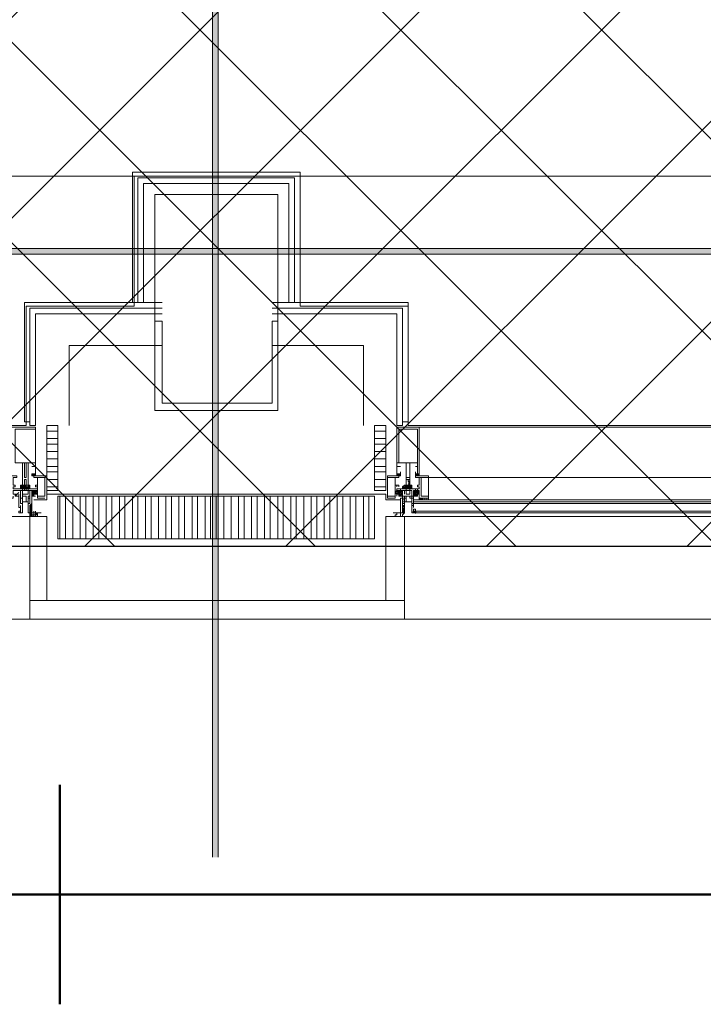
# Model space of a CAD drawing. Header units: millimetres. Extents: x 0.9 to 32.8, y 0.3 to 23.1.
# Tile 62 of 111: x 16.8 to 17.4, y 0.3 to 1.2. Entities that reach past the tile are written whole.
import ezdxf

# ---------------------------------------------------------------- set-up
doc = ezdxf.new("R2010")
doc.units = ezdxf.units.MM
doc.layers.add('PDF_Geometry', color=9, linetype='Continuous', true_color=0x808080)
doc.layers.add('PDF_Solid Fills', color=7, linetype='Continuous')

msp = doc.modelspace()

# ---------------------------------------------------------------- hatches: boundary and pattern name
h = msp.add_hatch()
h.set_pattern_fill('ANSI37', color=256, scale=0.04)
h.paths.add_polyline_path([(14.58727, 4.16664), (23.31698, 4.16664), (23.31698, 0.70497), (14.58727, 0.70497)])
at = {"layer": 'PDF_Solid Fills', "true_color": 0x808080, "transparency": 33554559}
msp.add_hatch(color=8, dxfattribs=at).paths.add_polyline_path([(28.21516, 0.9683), (28.21516, 0.97163), (1.34275, 0.97163), (1.34275, 0.96663), (28.21516, 0.96663)])

# ---------------------------------------------------------------- linework, layer by layer
msp.add_lwpolyline([(14.58727, 4.16664), (23.31698, 4.16664), (23.31698, 0.70497), (14.58727, 0.70497)], close=True)
at = {"layer": 'PDF_Geometry', "color": 5, "lineweight": 50}
msp.add_lwpolyline([(32.69335, 0.39331), (32.69335, 22.98934), (1.00263, 22.98934), (1.00263, 0.39331)], close=True, dxfattribs=at)
at = {"layer": 'PDF_Geometry', "lineweight": 5}
msp.add_lwpolyline([(16.98886, 0.42665), (16.98886, 22.93593), (16.98886, 22.91426), (16.98385, 22.91426), (16.98385, 22.93593), (16.98385, 0.42665)], dxfattribs=at)
at = {"layer": 'PDF_Geometry', "color": 254, "lineweight": 18, "true_color": 0xdcdcdc}
for points in [[(19.31545, 1.03663), (19.31545, 2.8999), (15.86222, 2.8999), (15.86222, 1.03663)], [(15.86222, 1.03663), (16.91386, 1.03663), (16.91386, 0.91997), (16.81719, 0.91997), (16.81719, 0.81331), (15.95888, 0.81331), (15.95888, 0.91997), (15.86222, 0.91997)], [(17.06219, 1.03663), (18.11381, 1.03663), (18.11381, 0.91997), (18.01714, 0.91997), (18.01714, 0.81331), (17.15884, 0.81331), (17.15884, 0.91997), (17.06219, 0.91997)]]:
    msp.add_lwpolyline(points, close=True, dxfattribs=at)
at = {"layer": 'PDF_Geometry', "lineweight": 18}
for points in [[(16.91219, 0.9233), (16.91219, 1.03996), (16.98719, 1.03996), (17.06219, 1.03996), (17.06219, 0.9233)], [(16.91717, 0.9233), (16.91717, 1.03496), (16.98719, 1.03496), (17.05718, 1.03496), (17.05718, 0.9233)], [(16.92219, 0.9233), (16.92219, 1.02996), (16.98719, 1.02996), (17.05219, 1.02996), (17.05219, 0.9233)], [(16.82053, 0.81664), (16.81552, 0.81664), (16.81552, 0.9233), (16.93884, 0.9233)], [(16.93884, 0.9183), (16.82053, 0.9183), (16.82053, 0.81331), (16.82552, 0.81331), (16.82552, 0.9133), (16.93884, 0.9133)], [(17.15385, 0.81664), (17.15884, 0.81664), (17.15884, 0.9233), (17.03718, 0.9233)], [(17.15385, 0.81331), (17.15385, 0.9183), (17.03718, 0.9183)], [(17.14884, 0.81331), (17.14884, 0.9133), (17.03718, 0.9133)], [(16.85551, 0.81331), (16.85551, 0.88497), (16.93884, 0.88497)], [(17.11884, 0.81331), (17.11884, 0.88497), (17.03718, 0.88497)], [(15.95722, 0.81164), (16.81552, 0.81164)], [(16.80719, 0.77997), (16.81385, 0.77997), (16.81385, 0.76164), (16.81385, 0.75831), (16.81385, 0.75998), (16.81552, 0.75998), (16.81552, 0.76497), (16.81719, 0.76497), (16.81719, 0.75998), (16.81886, 0.75998), (16.81886, 0.75831), (16.81719, 0.75831), (16.81886, 0.75831), (16.81886, 0.77997), (16.82552, 0.77997), (16.82552, 0.77664), (16.82218, 0.77664), (16.82552, 0.77664), (16.82552, 0.76997), (16.82218, 0.76997), (16.82218, 0.76831), (16.82385, 0.76831), (16.82385, 0.76997), (16.82218, 0.76997), (16.82552, 0.76997), (16.82552, 0.76831), (16.82552, 0.81164), (16.80719, 0.81164)], [(17.15884, 0.81164), (18.01714, 0.81164)], [(16.84551, 0.80831), (16.83552, 0.80831)], [(17.12884, 0.80831), (17.13884, 0.80831)], [(16.84551, 0.80163), (16.83552, 0.80163)], [(16.84551, 0.79663), (16.83552, 0.79663)], [(17.12884, 0.80163), (17.13884, 0.80163)], [(17.12884, 0.79663), (17.13884, 0.79663)], [(16.84551, 0.78997), (16.83552, 0.78997)], [(17.12884, 0.78997), (17.13884, 0.78997)], [(16.84551, 0.7833), (16.83552, 0.7833)], [(16.84551, 0.77664), (16.83552, 0.77664)], [(17.12884, 0.7833), (17.13884, 0.7833)], [(17.12884, 0.77664), (17.13884, 0.77664)], [(16.81053, 0.75164), (16.81053, 0.74997), (16.80719, 0.74997), (16.80719, 0.75164), (16.80886, 0.75164), (16.80552, 0.75164), (16.80552, 0.75497), (16.81385, 0.75497), (16.81385, 0.75664), (16.80552, 0.75664), (16.80552, 0.75831), (16.80719, 0.75831), (16.80719, 0.75998), (16.80552, 0.75998), (16.80552, 0.76664), (16.80886, 0.76664), (16.80886, 0.76831), (16.79719, 0.76831), (16.79719, 0.7483), (16.80552, 0.7483), (16.80552, 0.74997)], [(16.82218, 0.75164), (16.82218, 0.74997), (16.82385, 0.74997), (16.82385, 0.75164), (16.82719, 0.75164), (16.82719, 0.75497), (16.81886, 0.75497), (16.81886, 0.75664), (16.82719, 0.75664), (16.82719, 0.75831), (16.82552, 0.75831), (16.82552, 0.75998), (16.82719, 0.75998), (16.82719, 0.76664), (16.82385, 0.76664), (16.82385, 0.76831), (16.83552, 0.76831), (16.83552, 0.7483)], [(16.82218, 0.76831), (16.82218, 0.76997), (16.82385, 0.76997)], [(16.82218, 0.76997), (16.82385, 0.76997), (16.82552, 0.76831), (16.82385, 0.76997), (16.82552, 0.76831)], [(16.82385, 0.76831), (16.82218, 0.76831), (16.82385, 0.76831)], [(16.82385, 0.76831), (16.82552, 0.76997), (16.82385, 0.76831)], [(16.84551, 0.77164), (16.83552, 0.77164)], [(17.12884, 0.77164), (17.13884, 0.77164)], [(17.15051, 0.75831), (17.15051, 0.75998), (17.14719, 0.75998), (17.14719, 0.76664), (17.15051, 0.76664), (17.15051, 0.76831), (17.14051, 0.76831), (17.14051, 0.7483), (17.14719, 0.7483), (17.14719, 0.74997)], [(17.14884, 0.76831), (17.14884, 0.76997), (17.15051, 0.76997), (17.14884, 0.76831), (17.15051, 0.76997), (17.15218, 0.76831), (17.15051, 0.76997), (17.15218, 0.76831), (17.15218, 0.76997), (17.15051, 0.76997), (17.14884, 0.76997), (17.15051, 0.76997), (17.15051, 0.76831), (17.14884, 0.76831), (17.15051, 0.76831), (17.15051, 0.76997), (17.14884, 0.76997), (17.14884, 0.77164)], [(17.14884, 0.76831), (17.15051, 0.76831), (17.14884, 0.76831)], [(17.15051, 0.76831), (17.15218, 0.76831)], [(17.16218, 0.75497), (17.1605, 0.75497), (17.1605, 0.75664), (17.16883, 0.75664), (17.16883, 0.75831), (17.16716, 0.75831), (17.16716, 0.75998), (17.16883, 0.75998), (17.16883, 0.76664), (17.16552, 0.76664), (17.16552, 0.76831), (17.17716, 0.76831), (17.17716, 0.7483), (17.1705, 0.7483), (17.16883, 0.74664), (17.17217, 0.7483), (17.1705, 0.74664), (17.17217, 0.7483), (17.1705, 0.7483), (17.17217, 0.74664), (17.1705, 0.7483)], [(17.16552, 0.77164), (17.16552, 0.76997), (17.16552, 0.76831), (17.16716, 0.76831), (17.16552, 0.76997), (17.16716, 0.76831)], [(17.16552, 0.76997), (17.16552, 0.76831), (17.16716, 0.76997), (17.16552, 0.76831), (17.16716, 0.76997), (17.16716, 0.77164)], [(17.16716, 0.76831), (17.16883, 0.76831), (17.16716, 0.76831)], [(17.16883, 0.76831), (17.16883, 0.76997)], [(16.82053, 0.75664), (16.82053, 0.75831), (16.81886, 0.75664), (16.82053, 0.75831), (16.81886, 0.75664), (16.81886, 0.75831), (16.81886, 0.75998), (16.81886, 0.75831), (16.81719, 0.75664), (16.82053, 0.75998), (16.81886, 0.75998), (16.81886, 0.75831), (16.81719, 0.75831), (16.81719, 0.75998), (16.81385, 0.75998), (16.81385, 0.75831), (16.81552, 0.75831), (16.81385, 0.75831), (16.81385, 0.75998), (16.81218, 0.75998), (16.81218, 0.75664), (16.82053, 0.75664), (16.82053, 0.75998), (16.82053, 0.75831), (16.82053, 0.75664), (16.81886, 0.75831), (16.82053, 0.75664), (16.81886, 0.75998), (16.82053, 0.75831), (16.82053, 0.75998)], [(16.81552, 0.75664), (16.81385, 0.75831), (16.81385, 0.75998), (16.81385, 0.75831), (16.81552, 0.75664), (16.81218, 0.75998), (16.81218, 0.75831), (16.81385, 0.75998), (16.81218, 0.75831), (16.81218, 0.75664), (16.81385, 0.75831), (16.81385, 0.75664), (16.81552, 0.75831), (16.81552, 0.75998), (16.81552, 0.75831)], [(16.81719, 0.75664), (16.81552, 0.75831), (16.81552, 0.75998), (16.81385, 0.75831), (16.81218, 0.75664)], [(16.81719, 0.75998), (16.81719, 0.75831), (16.81719, 0.75998), (16.81552, 0.75831), (16.81385, 0.75664), (16.81218, 0.75831), (16.81385, 0.75664), (16.81218, 0.75831)], [(16.81552, 0.75497), (16.81552, 0.75664), (16.81552, 0.75831), (16.81552, 0.75664), (16.81719, 0.75831), (16.81719, 0.75998), (16.81719, 0.75831), (16.81886, 0.75664), (16.81719, 0.75831), (16.81552, 0.75998), (16.81552, 0.75831), (16.81385, 0.75998)], [(16.81552, 0.75831), (16.81719, 0.75831), (16.81552, 0.75831)], [(16.81719, 0.75497), (16.81719, 0.75664), (16.81719, 0.75831), (16.81719, 0.75664), (16.81719, 0.75831), (16.81886, 0.75664)], [(16.84551, 0.76497), (16.83552, 0.76497)], [(16.84551, 0.75831), (16.83552, 0.75831)], [(17.12884, 0.76497), (17.13884, 0.76497)], [(17.12884, 0.75831), (17.13884, 0.75831)], [(17.14719, 0.75664), (17.14719, 0.75831)], [(17.14884, 0.75831), (17.14884, 0.75998)], [(17.15552, 0.75164), (17.15552, 0.75497), (17.1605, 0.75497), (17.1605, 0.75664), (17.16218, 0.75664), (17.15385, 0.75664), (17.15385, 0.75831), (17.15552, 0.75998), (17.15385, 0.75831), (17.15552, 0.75664), (17.15385, 0.75831), (17.15552, 0.75664), (17.15385, 0.75664), (17.15552, 0.75664), (17.15552, 0.75831), (17.15719, 0.75664), (17.15552, 0.75998), (17.15719, 0.75831), (17.15884, 0.75664), (17.15884, 0.75831), (17.15719, 0.75831), (17.15385, 0.75664), (17.15552, 0.75998)], [(17.15385, 0.75831), (17.15552, 0.75998), (17.15385, 0.75831)], [(17.15719, 0.75497), (17.15719, 0.75664), (17.15719, 0.75831), (17.15552, 0.75998), (17.15719, 0.75998), (17.15719, 0.75831), (17.15719, 0.75998), (17.1605, 0.75998), (17.1605, 0.75831), (17.1605, 0.75998), (17.16218, 0.75998), (17.16218, 0.75664), (17.16218, 0.75831), (17.16218, 0.75664), (17.1605, 0.75831), (17.15884, 0.75998), (17.15719, 0.75831), (17.15552, 0.75664), (17.15719, 0.75831), (17.15719, 0.75998)], [(17.1605, 0.75998), (17.1605, 0.75831), (17.15884, 0.75664), (17.15884, 0.75831), (17.15719, 0.75998), (17.15884, 0.75831), (17.1605, 0.75664), (17.15884, 0.75831), (17.15884, 0.75998), (17.15884, 0.75831), (17.15552, 0.75664)], [(17.15884, 0.75998), (17.15884, 0.75831), (17.15719, 0.75664), (17.15884, 0.75831), (17.1605, 0.75998), (17.15884, 0.75831), (17.15719, 0.75664)], [(17.15884, 0.75831), (17.15884, 0.75998), (17.15884, 0.75831), (17.1605, 0.75664), (17.1605, 0.75831), (17.16218, 0.75664), (17.1605, 0.75831), (17.1605, 0.75998), (17.16218, 0.75831), (17.16218, 0.75998), (17.16218, 0.75831)], [(17.1605, 0.75831), (17.16218, 0.75998), (17.1605, 0.75664), (17.16218, 0.75831), (17.1605, 0.75664), (17.16218, 0.75664), (17.16218, 0.75831), (17.16218, 0.75664)], [(17.71217, 0.76664), (17.16883, 0.76664)], [(17.70382, 0.76664), (17.17716, 0.76664)], [(16.81053, 0.7533), (16.80719, 0.74997), (16.81053, 0.74997), (16.81053, 0.73997), (16.81218, 0.73997), (16.81218, 0.74164), (16.81218, 0.73497), (16.81218, 0.73664), (16.81053, 0.73664), (16.81053, 0.73497), (16.81385, 0.73497), (16.81385, 0.7433), (16.81218, 0.7433)], [(16.81218, 0.74664), (16.81218, 0.7483), (16.81385, 0.7483), (16.81385, 0.74997), (16.81385, 0.7483), (16.81218, 0.7483), (16.81218, 0.75164)], [(16.81886, 0.74997), (16.82053, 0.74997), (16.82053, 0.75497), (16.81385, 0.75497), (16.81886, 0.75497), (16.81886, 0.75164), (16.81385, 0.75164)], [(16.81385, 0.74997), (16.81719, 0.74997), (16.81719, 0.74497)], [(16.81886, 0.74664), (16.81886, 0.7483), (16.81886, 0.74997), (16.81886, 0.7483), (16.82053, 0.7483), (16.82053, 0.75164)], [(16.82552, 0.74997), (16.82218, 0.74997), (16.82218, 0.7433), (16.82053, 0.74164), (16.82053, 0.73997), (16.82053, 0.74164), (16.82053, 0.73497), (16.82053, 0.73664), (16.82053, 0.73497), (16.81886, 0.73497), (16.81886, 0.7433), (16.81886, 0.74497)], [(16.82218, 0.7533), (16.82385, 0.74997), (16.82218, 0.75164), (16.82218, 0.74997), (16.82218, 0.75164), (16.82552, 0.75497), (16.82218, 0.74997), (16.82552, 0.75497), (16.82719, 0.7533), (16.82552, 0.75497), (16.82385, 0.75497)], [(16.82719, 0.7533), (16.82719, 0.75164), (16.82218, 0.75497), (16.82552, 0.75164), (16.82218, 0.75497), (16.82385, 0.75164), (16.82385, 0.74997), (16.82385, 0.75164), (16.82719, 0.75497)], [(16.82385, 0.74664), (16.83552, 0.74664), (16.83552, 0.75164), (16.98719, 0.75164), (17.13884, 0.75164), (17.13884, 0.74664), (17.15218, 0.74664)], [(16.82552, 0.75164), (16.82719, 0.7533), (16.82552, 0.75164)], [(16.82552, 0.75164), (16.82552, 0.7533)], [(16.83385, 0.7483), (16.82719, 0.7483), (16.82719, 0.74997)], [(16.98719, 0.71164), (16.84551, 0.71164), (16.84551, 0.74997), (16.98719, 0.74997)], [(16.84718, 0.71164), (16.84718, 0.74997)], [(16.85219, 0.71164), (16.85219, 0.74997)], [(16.85885, 0.71164), (16.85885, 0.74997)], [(16.86551, 0.71164), (16.86551, 0.74997)], [(16.87052, 0.71164), (16.87052, 0.74997)], [(16.87718, 0.71164), (16.87718, 0.74997)], [(16.88219, 0.71164), (16.88219, 0.74997)], [(16.88885, 0.71164), (16.88885, 0.74997)], [(16.89386, 0.71164), (16.89386, 0.74997)], [(16.90052, 0.71164), (16.90052, 0.74997)], [(16.90553, 0.71164), (16.90553, 0.74997)], [(16.91219, 0.71164), (16.91219, 0.74997)], [(16.91717, 0.71164), (16.91717, 0.74997)], [(16.92386, 0.71164), (16.92386, 0.74997)], [(16.92884, 0.71164), (16.92884, 0.74997)], [(16.9355, 0.71164), (16.9355, 0.74997)], [(16.94218, 0.71164), (16.94218, 0.74997)], [(16.94719, 0.71164), (16.94719, 0.74997)], [(16.95385, 0.71164), (16.95385, 0.74997)], [(16.95884, 0.71164), (16.95884, 0.74997)], [(16.96552, 0.71164), (16.96552, 0.74997)], [(16.97051, 0.71164), (16.97051, 0.74997)], [(16.97719, 0.71164), (16.97719, 0.74997)], [(16.98218, 0.71164), (16.98218, 0.74997)], [(16.98886, 0.71164), (16.98886, 0.74997)], [(16.99385, 0.71164), (16.99385, 0.74997)], [(17.00053, 0.71164), (17.00053, 0.74997)], [(17.00719, 0.71164), (17.00719, 0.74997)], [(17.01217, 0.71164), (17.01217, 0.74997)], [(17.01885, 0.71164), (17.01885, 0.74997)], [(17.02384, 0.71164), (17.02384, 0.74997)], [(17.0305, 0.71164), (17.0305, 0.74997)], [(17.03551, 0.71164), (17.03551, 0.74997)], [(17.04219, 0.71164), (17.04219, 0.74997)], [(17.04718, 0.71164), (17.04718, 0.74997)], [(17.05384, 0.71164), (17.05384, 0.74997)], [(17.05885, 0.71164), (17.05885, 0.74997)], [(17.06551, 0.71164), (17.06551, 0.74997)], [(17.07219, 0.71164), (17.07219, 0.74997)], [(17.07718, 0.71164), (17.07718, 0.74997)], [(17.08383, 0.71164), (17.08383, 0.74997)], [(17.08884, 0.71164), (17.08884, 0.74997)], [(17.0955, 0.71164), (17.0955, 0.74997)], [(17.10051, 0.71164), (17.10051, 0.74997)], [(17.10717, 0.71164), (17.10717, 0.74997)], [(17.11218, 0.71164), (17.11218, 0.74997)], [(17.11884, 0.71164), (17.11884, 0.74997)], [(17.12385, 0.71164), (17.12385, 0.74997)], [(17.15218, 0.75164), (17.15218, 0.74997), (17.15051, 0.74997), (17.15051, 0.75164), (17.14719, 0.7533), (17.14884, 0.75164), (17.15051, 0.75164), (17.15051, 0.74997), (17.15385, 0.74997), (17.15385, 0.75497), (17.15051, 0.75497), (17.14884, 0.75497), (17.14884, 0.75664), (17.14884, 0.75497)], [(17.15385, 0.75497), (17.15051, 0.75164), (17.15218, 0.75497), (17.14884, 0.75164), (17.15218, 0.75497), (17.15218, 0.75664)], [(17.15051, 0.75497), (17.15719, 0.75497), (17.15719, 0.75664), (17.14884, 0.75664)], [(17.15385, 0.74997), (17.15385, 0.73997), (17.15385, 0.74164), (17.15552, 0.74164), (17.15552, 0.73497), (17.15385, 0.73497), (17.15385, 0.73664), (17.15385, 0.73497), (17.15552, 0.73497), (17.15552, 0.7433), (17.15385, 0.7433), (17.15385, 0.7483), (17.15719, 0.7483), (17.15719, 0.74997), (17.15552, 0.74997), (17.15552, 0.7483), (17.15385, 0.7483), (17.15385, 0.75164), (17.15385, 0.74997), (17.15051, 0.74997), (17.15051, 0.75164), (17.14884, 0.75164)], [(17.15385, 0.75164), (17.15051, 0.74997), (17.15385, 0.7533)], [(17.15552, 0.74997), (17.15385, 0.74997), (17.15385, 0.75497), (17.1605, 0.75497)], [(17.15719, 0.75164), (17.1605, 0.75164)], [(17.1605, 0.74997), (17.15719, 0.74997), (17.15719, 0.74497)], [(17.16552, 0.75497), (17.16883, 0.75164), (17.16552, 0.75497), (17.16716, 0.75164), (17.16385, 0.75497), (17.16883, 0.75497), (17.16883, 0.75164), (17.16716, 0.75164), (17.16716, 0.74997), (17.16385, 0.74997), (17.16385, 0.75164), (17.16385, 0.74997), (17.16218, 0.74997), (17.16218, 0.7483), (17.16218, 0.74997), (17.1605, 0.74997), (17.1605, 0.7483), (17.16385, 0.7483), (17.16385, 0.7433), (17.16218, 0.7433), (17.16218, 0.73497), (17.16385, 0.73497), (17.16385, 0.73664), (17.16385, 0.73497), (17.16218, 0.73497), (17.16218, 0.74164), (17.16385, 0.74164), (17.16385, 0.73997), (17.16385, 0.74997), (17.16716, 0.74997)], [(17.16552, 0.75664), (17.16552, 0.75497), (17.16385, 0.7533), (17.16716, 0.75497), (17.16385, 0.75164), (17.16552, 0.74997), (17.16385, 0.75164), (17.16385, 0.74997), (17.16716, 0.75497), (17.16716, 0.75664)], [(17.16883, 0.74664), (17.1705, 0.74664), (17.17217, 0.74664), (17.16883, 0.7483), (17.1705, 0.74664), (17.16883, 0.7483), (17.16883, 0.74997), (17.16883, 0.75164), (17.16883, 0.7533), (17.16716, 0.75164), (17.16716, 0.74997), (17.16385, 0.7533)], [(17.16883, 0.75497), (17.16883, 0.7533), (17.16716, 0.75497)], [(16.81218, 0.74497), (16.81218, 0.74664), (16.81218, 0.7483)], [(16.81218, 0.7433), (16.81218, 0.74497), (16.81218, 0.7433)], [(16.82218, 0.7433), (16.82218, 0.74164), (16.82053, 0.74164), (16.82218, 0.74164), (16.82053, 0.74164)], [(16.82053, 0.7383), (16.82053, 0.73664), (16.82218, 0.73497), (16.82218, 0.73664), (16.82053, 0.73997), (16.82218, 0.7383), (16.82053, 0.73997), (16.82218, 0.7383), (16.82053, 0.73997), (16.82218, 0.73997), (16.82053, 0.73997), (16.82053, 0.74164), (16.82053, 0.73997), (16.82218, 0.73997), (16.82053, 0.74164), (16.82218, 0.73997)], [(17.15385, 0.7483), (17.15385, 0.74664), (17.15552, 0.74664)], [(17.15552, 0.74497), (17.15385, 0.74497)], [(17.15385, 0.7433), (17.15385, 0.73997), (17.15385, 0.74164), (17.15385, 0.73997), (17.15552, 0.74164)], [(17.16218, 0.74497), (17.16218, 0.74664), (17.16218, 0.7483), (17.16218, 0.74664)], [(17.16385, 0.74664), (17.16385, 0.7483)], [(17.71382, 0.74497), (17.16385, 0.74497), (17.16385, 0.7433), (17.71382, 0.7433), (17.16385, 0.7433)], [(17.16883, 0.7483), (17.1705, 0.7483), (17.16883, 0.7483)], [(17.17217, 0.7483), (17.17217, 0.74664), (17.17217, 0.7483)], [(17.17384, 0.7483), (17.17384, 0.74664), (17.17384, 0.7483)], [(17.17384, 0.7483), (17.17384, 0.74664), (17.17384, 0.7483)], [(17.17716, 0.7483), (17.17716, 0.74664), (17.70382, 0.74664)], [(17.17716, 0.7483), (17.17716, 0.74664), (17.17716, 0.7483)], [(16.82218, 0.73164), (16.82053, 0.73497), (16.82218, 0.7333), (16.82053, 0.73497), (16.82218, 0.73497), (16.82053, 0.7383), (16.82218, 0.73664), (16.82053, 0.7383), (16.82218, 0.73664), (16.82053, 0.7383), (16.82053, 0.73664), (16.82053, 0.73497), (16.82218, 0.73497), (16.82053, 0.73497), (16.82218, 0.73497), (16.82218, 0.7333), (16.82218, 0.73164), (16.82385, 0.73164), (16.82552, 0.73164), (16.82552, 0.7333), (16.82719, 0.7333), (16.82719, 0.73497), (16.82719, 0.7333), (16.82719, 0.73164), (16.82719, 0.7333), (16.82719, 0.73497), (16.82719, 0.7333), (16.82719, 0.73497), (16.82719, 0.7333), (16.82552, 0.7333), (16.82385, 0.7333), (16.82218, 0.7333)], [(16.82218, 0.73164), (16.82053, 0.7333), (16.82385, 0.73164)], [(16.82218, 0.7333), (16.82218, 0.73497)], [(16.82218, 0.7333), (16.82218, 0.73497)], [(16.82218, 0.7333), (16.82218, 0.73497)], [(16.82218, 0.7333), (16.82218, 0.73497)], [(16.82218, 0.7333), (16.82218, 0.73497), (16.82218, 0.7333)], [(16.82218, 0.73164), (16.82218, 0.7333)], [(16.82218, 0.73164), (16.82218, 0.7333)], [(16.82218, 0.73164), (16.82218, 0.7333)], [(16.82218, 0.73164), (16.82218, 0.7333)], [(16.82385, 0.73164), (16.82385, 0.7333)], [(16.82385, 0.73164), (16.82385, 0.7333)], [(16.82385, 0.73164), (16.82385, 0.7333)], [(16.82385, 0.73164), (16.82385, 0.7333)], [(16.82385, 0.73164), (16.82385, 0.7333)], [(16.82385, 0.73164), (16.82385, 0.7333)], [(16.82552, 0.7333), (16.82552, 0.73497)], [(16.82552, 0.73164), (16.82552, 0.7333), (16.82552, 0.73497)], [(16.82552, 0.73164), (16.82552, 0.7333), (16.82552, 0.73497)], [(16.82552, 0.73164), (16.82552, 0.7333), (16.82552, 0.73497)], [(16.82552, 0.73164), (16.82552, 0.7333)], [(16.82552, 0.73164), (16.82552, 0.7333)], [(16.82552, 0.73164), (16.82552, 0.7333)], [(16.82552, 0.73164), (16.82552, 0.7333)], [(16.82552, 0.73164), (16.82552, 0.7333)], [(16.82552, 0.73164), (16.82552, 0.7333)], [(16.82552, 0.73164), (16.82552, 0.7333)], [(17.15051, 0.73497), (17.15552, 0.73497), (17.15385, 0.7333), (17.15385, 0.73164), (17.15552, 0.73164), (17.15051, 0.73164), (17.15218, 0.73164), (17.15218, 0.73497), (17.15051, 0.73497), (17.14884, 0.73497), (17.14884, 0.7333), (17.14719, 0.7333), (17.14719, 0.73164), (17.15051, 0.73164)], [(17.15552, 0.7383), (17.15385, 0.73497), (17.15385, 0.73664), (17.15552, 0.73664), (17.15385, 0.73497), (17.15385, 0.73664), (17.15385, 0.73497), (17.15385, 0.73664), (17.15552, 0.7383), (17.15385, 0.73664), (17.15552, 0.7383), (17.15385, 0.73664), (17.15552, 0.73997)], [(17.15385, 0.73497), (17.15552, 0.73497)], [(17.16552, 0.73497), (17.16385, 0.73497), (17.16385, 0.73664), (17.16552, 0.73664), (17.16552, 0.7383), (17.16385, 0.7383), (17.16385, 0.73664)], [(17.71382, 0.73664), (17.16552, 0.73664), (17.71382, 0.73664)], [(17.71382, 0.73497), (17.16552, 0.73497), (17.71382, 0.73497)], [(16.82053, 0.73164), (15.95387, 0.73164)], [(16.82053, 0.73164), (16.82218, 0.73164), (16.82053, 0.73164)], [(16.82385, 0.73164), (16.82218, 0.73164)], [(18.02048, 0.73164), (17.15552, 0.73164)], [(16.82053, 0.63997), (15.95387, 0.63997)], [(18.02048, 0.63997), (17.15552, 0.63997)]]:
    msp.add_lwpolyline(points, dxfattribs=at)
for points in [[(17.04219, 0.82664), (17.04219, 1.01997), (16.93219, 1.01997), (16.93219, 0.82664)], [(16.98719, 0.82664), (16.93218, 0.82664), (16.93218, 0.90663), (16.93884, 0.90663), (16.93884, 0.8333), (16.98719, 0.8333), (17.03718, 0.8333), (17.03718, 0.90663), (17.04219, 0.90663), (17.04219, 0.82664)], [(16.84551, 0.75497), (16.84551, 0.81331), (16.83551, 0.81331), (16.83551, 0.75497)], [(17.13884, 0.75497), (17.13884, 0.81331), (17.12883, 0.81331), (17.12883, 0.75497)], [(17.14884, 0.81331), (17.15385, 0.81331)], [(17.1605, 0.76164), (17.1605, 0.75831), (17.1605, 0.75998), (17.15884, 0.75998), (17.1605, 0.75998), (17.15884, 0.75998), (17.1605, 0.75998), (17.15884, 0.75998), (17.1605, 0.75998), (17.15884, 0.75998), (17.1605, 0.76164), (17.15884, 0.76164), (17.1605, 0.76164), (17.15884, 0.76164), (17.1605, 0.76164), (17.15884, 0.76164), (17.1605, 0.76164), (17.15884, 0.76164), (17.1605, 0.76164), (17.15884, 0.76164), (17.1605, 0.76164), (17.15884, 0.76331), (17.1605, 0.76331), (17.15884, 0.76331), (17.1605, 0.76331), (17.15884, 0.76331), (17.1605, 0.76331), (17.15884, 0.76331), (17.1605, 0.76331), (17.15884, 0.76331), (17.1605, 0.76331), (17.15884, 0.76331), (17.15884, 0.76497), (17.1605, 0.76497), (17.15719, 0.76497), (17.15719, 0.75831), (17.15719, 0.77997), (17.14884, 0.77997), (17.14884, 0.77664), (17.15218, 0.77664), (17.14884, 0.77664), (17.14884, 0.76997), (17.15218, 0.76997), (17.15218, 0.76831), (17.15218, 0.76997), (17.14884, 0.76997), (17.15051, 0.76997), (17.15051, 0.76831), (17.14884, 0.76831), (17.14884, 0.81164), (17.16883, 0.81164), (17.16883, 0.76831), (17.16716, 0.76831), (17.16716, 0.76997), (17.16883, 0.76997), (17.16552, 0.76997), (17.16552, 0.76831), (17.16552, 0.76997), (17.16716, 0.76997), (17.16716, 0.77664), (17.16552, 0.77664), (17.16716, 0.77664), (17.16716, 0.77997), (17.1605, 0.77997)], [(16.82552, 0.77997), (16.82552, 0.80997), (16.80719, 0.80997), (16.80719, 0.77997)], [(17.16716, 0.77997), (17.16716, 0.80997), (17.1505, 0.80997), (17.1505, 0.77997)], [(16.81719, 0.76664), (16.81719, 0.77997), (16.81552, 0.77997), (16.81552, 0.76664)], [(17.1605, 0.76664), (17.1605, 0.77997), (17.15717, 0.77997), (17.15717, 0.76664)], [(16.82552, 0.76831), (16.82385, 0.76831), (16.82218, 0.76831), (16.82385, 0.76831), (16.82385, 0.76997), (16.82218, 0.76997), (16.82385, 0.76997), (16.82552, 0.76997)], [(16.82218, 0.76831), (16.82385, 0.76831), (16.82385, 0.76997)], [(16.82552, 0.77164), (16.82552, 0.76997)], [(17.15218, 0.77164), (17.15218, 0.76997), (17.15051, 0.76831), (17.15218, 0.76831), (17.15218, 0.76997)], [(17.16716, 0.76997), (17.16552, 0.76997), (17.16552, 0.76831), (17.16883, 0.76831), (17.16716, 0.76831)], [(17.16716, 0.76997), (17.16883, 0.76831), (17.16716, 0.76831)], [(16.82719, 0.76664), (16.83385, 0.76664), (16.83385, 0.74997), (16.82719, 0.74997)], [(17.14719, 0.76664), (17.14051, 0.76664), (17.14051, 0.74997), (17.14719, 0.74997)], [(17.15884, 0.75664), (17.15884, 0.75831), (17.1605, 0.75831)], [(17.1705, 0.76664), (17.17716, 0.76664), (17.17716, 0.74997), (17.1705, 0.74997)], [(16.81385, 0.7483), (16.81385, 0.75497), (16.81719, 0.75497), (16.81218, 0.75497), (16.81218, 0.7483)], [(16.81719, 0.75164), (16.81385, 0.75164), (16.81385, 0.75497), (16.81886, 0.75497), (16.81886, 0.75164)], [(16.82719, 0.75164), (16.82385, 0.75164), (16.82385, 0.74997), (16.82218, 0.74997), (16.82218, 0.75497), (16.82719, 0.75497)], [(16.82218, 0.7533), (16.82385, 0.75497), (16.82218, 0.75497)], [(17.12884, 0.71164), (17.12884, 0.74997), (16.98718, 0.74997), (16.98718, 0.71164)], [(17.14719, 0.75497), (17.14719, 0.75164)], [(17.15051, 0.75497), (17.14884, 0.75497), (17.15385, 0.75164), (17.15385, 0.74997), (17.15051, 0.75497), (17.14719, 0.7533), (17.14884, 0.75497)], [(17.15218, 0.74997), (17.15051, 0.75164), (17.14884, 0.75497)], [(17.14884, 0.7533), (17.14884, 0.75164), (17.14884, 0.74997), (17.14884, 0.75164)], [(17.15051, 0.75497), (17.15385, 0.7533), (17.15218, 0.75497)], [(17.1605, 0.75164), (17.1605, 0.75497), (17.15717, 0.75497), (17.15717, 0.75164)], [(17.16218, 0.7483), (17.16218, 0.75497), (17.15719, 0.75497), (17.16218, 0.75497)], [(17.16883, 0.75164), (17.16716, 0.75164), (17.16716, 0.74997), (17.16385, 0.74997), (17.16385, 0.75497), (17.16883, 0.75497)], [(17.16883, 0.75497), (17.16552, 0.74997), (17.16716, 0.75164)], [(17.16883, 0.7533), (17.16883, 0.75164)], [(16.81218, 0.7483), (16.81218, 0.7433), (16.81385, 0.7433), (16.81385, 0.74497), (16.81719, 0.74497), (16.81385, 0.74497), (16.81385, 0.7483)], [(16.82053, 0.7483), (16.82053, 0.7433), (16.81886, 0.7433), (16.81886, 0.74497), (16.81552, 0.74497), (16.81886, 0.74497), (16.81886, 0.7483)], [(16.82053, 0.74497), (16.82053, 0.7433), (16.82053, 0.7483), (16.82053, 0.74664), (16.82053, 0.7483), (16.82053, 0.74664)], [(16.82218, 0.73497), (16.8305, 0.73497), (16.82218, 0.73497), (16.82218, 0.7483)], [(17.15385, 0.73497), (17.14552, 0.73497), (17.15218, 0.73497), (17.15218, 0.7483), (17.15385, 0.7483)], [(17.15552, 0.7483), (17.15385, 0.7483), (17.15385, 0.7433), (17.15552, 0.7433), (17.15552, 0.74497), (17.1605, 0.74497), (17.15552, 0.74497)], [(17.15552, 0.7433), (17.15552, 0.74497), (17.15385, 0.74497), (17.15385, 0.7433)], [(17.16218, 0.7483), (17.16385, 0.7483), (17.16385, 0.7433), (17.16218, 0.7433), (17.16218, 0.74497), (17.15719, 0.74497), (17.16218, 0.74497)], [(17.16218, 0.7433), (17.16218, 0.74497)], [(17.16385, 0.74664), (17.71382, 0.74664)], [(17.17217, 0.74664), (17.17217, 0.7483), (17.16884, 0.7483), (17.16884, 0.74664)], [(17.17551, 0.74664), (17.17551, 0.7483), (17.17551, 0.74664), (17.17551, 0.7483)], [(16.82053, 0.73164), (16.82552, 0.73164), (16.82719, 0.73164), (16.82719, 0.7333), (16.82552, 0.73497), (16.82552, 0.7333), (16.82552, 0.73164), (16.82719, 0.73164), (16.82552, 0.73164), (16.82385, 0.73164), (16.82385, 0.7333), (16.82385, 0.73497), (16.82385, 0.7333), (16.82385, 0.73164), (16.82385, 0.7333), (16.82385, 0.73497), (16.82385, 0.7333), (16.82385, 0.73497), (16.82385, 0.73664), (16.82385, 0.73497), (16.82385, 0.73664), (16.82385, 0.73497), (16.82385, 0.73664), (16.82385, 0.73497), (16.82552, 0.73497), (16.82552, 0.73664), (16.82552, 0.73497), (16.82552, 0.73664), (16.82552, 0.73497), (16.82552, 0.73664), (16.82552, 0.73497), (16.82053, 0.73497)], [(16.82218, 0.73497), (16.82218, 0.7333), (16.82385, 0.7333), (16.82552, 0.7333), (16.82385, 0.7333), (16.82385, 0.73164), (16.82218, 0.73164), (16.82218, 0.73497), (16.82385, 0.73497)], [(16.82385, 0.73497), (16.82385, 0.7333), (16.82385, 0.73164), (16.82385, 0.7333)], [(16.82385, 0.73497), (16.82385, 0.7333)], [(16.82552, 0.73497), (16.82552, 0.7333)], [(16.82552, 0.73497), (16.82552, 0.7333)], [(17.15385, 0.7383), (17.15552, 0.73997), (17.15385, 0.7383), (17.15552, 0.73997)], [(17.15552, 0.73664), (17.15385, 0.73664)], [(16.83552, 0.65665), (16.83552, 0.73164), (16.82052, 0.73164), (16.82052, 0.65665)], [(17.15552, 0.65665), (17.15552, 0.73164), (17.13885, 0.73164), (17.13885, 0.65665)], [(16.98719, 0.65665), (17.15552, 0.65665), (17.15552, 0.63997), (16.98719, 0.63997), (16.82053, 0.63997), (16.82053, 0.65665)]]:
    msp.add_lwpolyline(points, close=True, dxfattribs=at)
at = {"layer": 'PDF_Geometry', "lineweight": 5}
msp.add_lwpolyline([(28.21516, 0.9683), (28.21516, 0.97163), (1.34275, 0.97163), (1.34275, 0.96663), (28.21516, 0.96663)], close=True, dxfattribs=at)
at = {"layer": 'PDF_Geometry', "color": 7, "lineweight": 35}
for points in [[(17.16385, 0.73664), (17.16552, 0.73497), (17.16385, 0.73664)], [(17.16385, 0.73497), (17.16385, 0.73664)], [(17.16552, 0.73664), (17.16552, 0.73497), (17.16552, 0.73664)]]:
    msp.add_lwpolyline(points, dxfattribs=at)
at = {"layer": 'PDF_Geometry', "color": 5, "lineweight": 50}
msp.add_lwpolyline([(16.84718, 0.49164), (16.84718, 0.29498)], dxfattribs=at)
at = {"layer": 'PDF_Solid Fills', "color": 8, "lineweight": 5, "true_color": 0x808080, "transparency": 33554559}
msp.add_solid([(16.98886, 0.42665), (16.98886, 22.93593), (16.98385, 0.42665), (16.98385, 22.93593)], dxfattribs=at)

doc.saveas('drawing.dxf')
